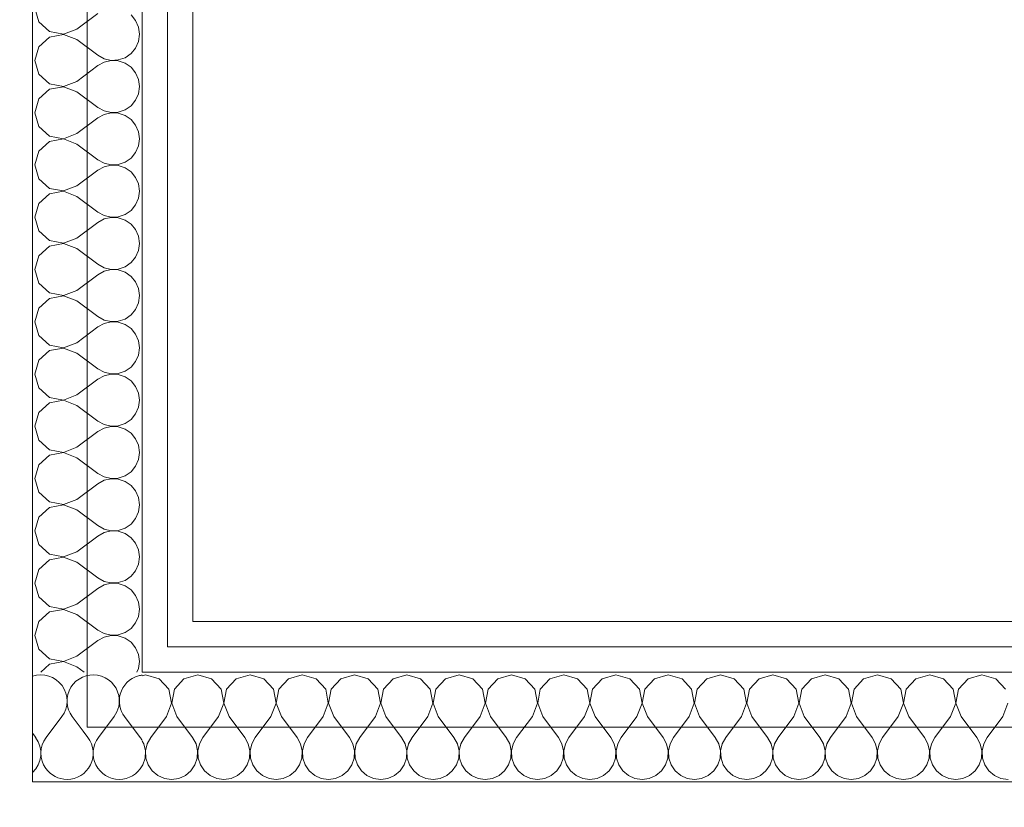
# Model space of a CAD drawing. Header units: millimetres. Extents: x -39149 to 267781, y -2340 to 58540.
# Tile 131 of 244: x 41379 to 41846, y 5428 to 5801. Entities that reach past the tile are written whole.
import ezdxf

# ---------------------------------------------------------------- set-up
doc = ezdxf.new("R2010")
doc.units = ezdxf.units.MM
doc.header["$LTSCALE"] = 100
doc.header["$MEASUREMENT"] = 0
for name, color, linetype in [('22 C Binnenwanden', 7, 'Continuous'), ('22 C Binnenwanden Doorsnede-arcering', 7, 'Continuous'), ('22 C Binnenwanden Laagscheidingslijnen', 7, 'Continuous'), ('45 Plafond', 7, 'Continuous')]:
    doc.layers.add(name, color=color, linetype=linetype)

# ---------------------------------------------------------------- blocks, each defined once
blk = doc.blocks.new('Slab_119_7', base_point=(34211.48, 612.08))
at = {"layer": '45 Plafond', "color": 8, "linetype": 'Continuous', "lineweight": 0}
blk.add_lwpolyline([(34211.48, 612.08, 0.066229), (50336.48, 5152.11), (50336.48, 11626.82), (48609.96, 11626.82), (48609.96, 11625), (43211.48, 11625), (43211.48, 5466.07), (41411.48, 5466.07), (41411.48, 10199.65), (34211.48, 10199.65)], format="xyb", close=True, dxfattribs=at)
blk = doc.blocks.new('Slab_152_7', base_point=(61.48, 11625))
at = {"layer": '45 Plafond', "color": 8, "linetype": 'Continuous', "lineweight": 0}
blk.add_lwpolyline([(61.48, 11625), (7161.48, 11625), (7161.48, 7850), (18261.48, 7850), (18261.48, 10250), (18050.2, 10250), (18050.2, 11625), (35849.88, 11625), (35849.88, 11399.97), (36099.88, 11399.97), (36099.88, 12175), (39053.15, 12175), (39053.15, 11445), (43211.48, 11445), (43211.48, 10132), (43211.48, 5466.07), (41411.48, 5466.07), (41411.48, 10199.65), (34211.48, 10199.65), (34211.48, 612.08, -0.138201), (61.48, 5162.88)], format="xyb", close=True, dxfattribs=at)
blk = doc.blocks.new('*X923')
at = {"layer": '22 C Binnenwanden Doorsnede-arcering', "color": 8, "linetype": 'Continuous', "lineweight": 0}
for p, q in [((41439.05, 5490.83), (41437.48, 5490.39)), ((41445.56, 5488.98), (41439.05, 5490.83)), ((41450.12, 5483.99), (41445.56, 5488.98)), ((41457.3, 5488.98), (41452.74, 5483.99)), ((41463.81, 5490.83), (41457.3, 5488.98)), ((41470.32, 5488.98), (41463.81, 5490.83)), ((41474.88, 5483.99), (41470.32, 5488.98)), ((41482.06, 5488.98), (41477.5, 5483.99)), ((41488.57, 5490.83), (41482.06, 5488.98)), ((41495.08, 5488.98), (41488.57, 5490.83)), ((41499.65, 5483.99), (41495.08, 5488.98)), ((41506.82, 5488.98), (41502.26, 5483.99)), ((41513.33, 5490.83), (41506.82, 5488.98)), ((41519.84, 5488.98), (41513.33, 5490.83)), ((41524.41, 5483.99), (41519.84, 5488.98)), ((41531.59, 5488.98), (41527.02, 5483.99)), ((41538.1, 5490.83), (41531.59, 5488.98)), ((41544.6, 5488.98), (41538.1, 5490.83)), ((41549.17, 5483.99), (41544.6, 5488.98)), ((41556.35, 5488.98), (41551.78, 5483.99)), ((41562.86, 5490.83), (41556.35, 5488.98)), ((41569.37, 5488.98), (41562.86, 5490.83)), ((41573.93, 5483.99), (41569.37, 5488.98)), ((41581.11, 5488.98), (41576.55, 5483.99)), ((41587.62, 5490.83), (41581.11, 5488.98)), ((41594.13, 5488.98), (41587.62, 5490.83)), ((41598.69, 5483.99), (41594.13, 5488.98)), ((41605.87, 5488.98), (41601.31, 5483.99)), ((41612.38, 5490.83), (41605.87, 5488.98)), ((41618.89, 5488.98), (41612.38, 5490.83)), ((41623.45, 5483.99), (41618.89, 5488.98)), ((41630.63, 5488.98), (41626.07, 5483.99)), ((41637.14, 5490.83), (41630.63, 5488.98)), ((41643.65, 5488.98), (41637.14, 5490.83)), ((41648.22, 5483.99), (41643.65, 5488.98)), ((41655.4, 5488.98), (41650.83, 5483.99)), ((41661.9, 5490.83), (41655.4, 5488.98)), ((41668.41, 5488.98), (41661.9, 5490.83)), ((41672.98, 5483.99), (41668.41, 5488.98)), ((41680.16, 5488.98), (41675.59, 5483.99)), ((41686.67, 5490.83), (41680.16, 5488.98)), ((41693.18, 5488.98), (41686.67, 5490.83)), ((41697.74, 5483.99), (41693.18, 5488.98)), ((41704.92, 5488.98), (41700.35, 5483.99)), ((41711.43, 5490.83), (41704.92, 5488.98)), ((41717.94, 5488.98), (41711.43, 5490.83)), ((41722.5, 5483.99), (41717.94, 5488.98)), ((41729.68, 5488.98), (41725.12, 5483.99)), ((41736.19, 5490.83), (41729.68, 5488.98)), ((41742.7, 5488.98), (41736.19, 5490.83)), ((41747.26, 5483.99), (41742.7, 5488.98)), ((41754.44, 5488.98), (41749.88, 5483.99)), ((41760.95, 5490.83), (41754.44, 5488.98)), ((41767.46, 5488.98), (41760.95, 5490.83)), ((41772.03, 5483.99), (41767.46, 5488.98)), ((41779.21, 5488.98), (41774.64, 5483.99)), ((41785.71, 5490.83), (41779.21, 5488.98)), ((41792.22, 5488.98), (41785.71, 5490.83)), ((41796.79, 5483.99), (41792.22, 5488.98)), ((41803.97, 5488.98), (41799.4, 5483.99)), ((41810.48, 5490.83), (41803.97, 5488.98)), ((41816.99, 5488.98), (41810.48, 5490.83)), ((41821.55, 5483.99), (41816.99, 5488.98)), ((41828.73, 5488.98), (41824.16, 5483.99)), ((41835.24, 5490.83), (41828.73, 5488.98)), ((41841.75, 5488.98), (41835.24, 5490.83)), ((41846.31, 5483.99), (41841.75, 5488.98)), ((41451.38, 5477.34), (41450.12, 5483.99)), ((41452.74, 5483.99), (41451.48, 5477.34)), ((41476.14, 5477.34), (41474.88, 5483.99)), ((41477.5, 5483.99), (41476.24, 5477.34)), ((41500.9, 5477.34), (41499.65, 5483.99)), ((41502.26, 5483.99), (41501, 5477.34)), ((41525.66, 5477.34), (41524.41, 5483.99)), ((41527.02, 5483.99), (41525.76, 5477.34)), ((41550.43, 5477.34), (41549.17, 5483.99)), ((41551.78, 5483.99), (41550.53, 5477.34)), ((41575.19, 5477.34), (41573.93, 5483.99)), ((41576.55, 5483.99), (41575.29, 5477.34)), ((41599.95, 5477.34), (41598.69, 5483.99)), ((41601.31, 5483.99), (41600.05, 5477.34)), ((41624.71, 5477.34), (41623.45, 5483.99)), ((41626.07, 5483.99), (41624.81, 5477.34)), ((41649.47, 5477.34), (41648.22, 5483.99)), ((41650.83, 5483.99), (41649.57, 5477.34)), ((41674.24, 5477.34), (41672.98, 5483.99)), ((41675.59, 5483.99), (41674.34, 5477.34)), ((41699, 5477.34), (41697.74, 5483.99)), ((41700.35, 5483.99), (41699.1, 5477.34)), ((41723.76, 5477.34), (41722.5, 5483.99)), ((41725.12, 5483.99), (41723.86, 5477.34)), ((41748.52, 5477.34), (41747.26, 5483.99)), ((41749.88, 5483.99), (41748.62, 5477.34)), ((41773.28, 5477.34), (41772.03, 5483.99)), ((41774.64, 5483.99), (41773.38, 5477.34)), ((41798.05, 5477.34), (41796.79, 5483.99)), ((41799.4, 5483.99), (41798.15, 5477.34)), ((41822.81, 5477.34), (41821.55, 5483.99)), ((41824.16, 5483.99), (41822.91, 5477.34)), ((41448.95, 5471.02), (41451.38, 5477.34)), ((41451.48, 5477.34), (41453.9, 5471.02)), ((41473.71, 5471.02), (41476.14, 5477.34)), ((41476.24, 5477.34), (41478.67, 5471.02)), ((41498.48, 5471.02), (41500.9, 5477.34)), ((41501, 5477.34), (41503.43, 5471.02)), ((41523.24, 5471.02), (41525.66, 5477.34)), ((41525.76, 5477.34), (41528.19, 5471.02)), ((41548, 5471.02), (41550.43, 5477.34)), ((41550.53, 5477.34), (41552.95, 5471.02)), ((41572.76, 5471.02), (41575.19, 5477.34)), ((41575.29, 5477.34), (41577.71, 5471.02)), ((41597.52, 5471.02), (41599.95, 5477.34)), ((41600.05, 5477.34), (41602.48, 5471.02)), ((41622.29, 5471.02), (41624.71, 5477.34)), ((41624.81, 5477.34), (41627.24, 5471.02)), ((41647.05, 5471.02), (41649.47, 5477.34)), ((41649.57, 5477.34), (41652, 5471.02)), ((41671.81, 5471.02), (41674.24, 5477.34)), ((41674.34, 5477.34), (41676.76, 5471.02)), ((41696.57, 5471.02), (41699, 5477.34)), ((41699.1, 5477.34), (41701.52, 5471.02)), ((41721.33, 5471.02), (41723.76, 5477.34)), ((41723.86, 5477.34), (41726.29, 5471.02)), ((41746.1, 5471.02), (41748.52, 5477.34)), ((41748.62, 5477.34), (41751.05, 5471.02)), ((41770.86, 5471.02), (41773.28, 5477.34)), ((41773.38, 5477.34), (41775.81, 5471.02)), ((41795.62, 5471.02), (41798.05, 5477.34)), ((41798.15, 5477.34), (41800.57, 5471.02)), ((41820.38, 5471.02), (41822.81, 5477.34)), ((41822.91, 5477.34), (41825.33, 5471.02)), ((41845.14, 5471.02), (41847.57, 5477.34)), ((41448.95, 5471.02), (41441.52, 5461.12)), ((41453.9, 5471.02), (41461.33, 5461.12)), ((41473.71, 5471.02), (41466.29, 5461.12)), ((41478.67, 5471.02), (41486.1, 5461.12)), ((41498.48, 5471.02), (41491.05, 5461.12)), ((41503.43, 5471.02), (41510.86, 5461.12)), ((41523.24, 5471.02), (41515.81, 5461.12)), ((41528.19, 5471.02), (41535.62, 5461.12)), ((41548, 5471.02), (41540.57, 5461.12)), ((41552.95, 5471.02), (41560.38, 5461.12)), ((41572.76, 5471.02), (41565.33, 5461.12)), ((41577.71, 5471.02), (41585.14, 5461.12)), ((41597.52, 5471.02), (41590.1, 5461.12)), ((41602.48, 5471.02), (41609.9, 5461.12)), ((41622.29, 5471.02), (41614.86, 5461.12)), ((41627.24, 5471.02), (41634.67, 5461.12)), ((41647.05, 5471.02), (41639.62, 5461.12)), ((41652, 5471.02), (41659.43, 5461.12)), ((41671.81, 5471.02), (41664.38, 5461.12)), ((41676.76, 5471.02), (41684.19, 5461.12)), ((41696.57, 5471.02), (41689.14, 5461.12)), ((41701.52, 5471.02), (41708.95, 5461.12)), ((41721.33, 5471.02), (41713.9, 5461.12)), ((41726.29, 5471.02), (41733.71, 5461.12)), ((41746.1, 5471.02), (41738.67, 5461.12)), ((41751.05, 5471.02), (41758.48, 5461.12)), ((41770.86, 5471.02), (41763.43, 5461.12)), ((41775.81, 5471.02), (41783.24, 5461.12)), ((41795.62, 5471.02), (41788.19, 5461.12)), ((41800.57, 5471.02), (41808, 5461.12)), ((41820.38, 5471.02), (41812.95, 5461.12)), ((41825.33, 5471.02), (41832.76, 5461.12)), ((41845.14, 5471.02), (41837.71, 5461.12)), ((41441.52, 5461.12), (41439.87, 5458.13)), ((41462.99, 5458.13), (41461.33, 5461.12)), ((41466.29, 5461.12), (41464.63, 5458.13)), ((41487.75, 5458.13), (41486.1, 5461.12)), ((41491.05, 5461.12), (41489.39, 5458.13)), ((41512.51, 5458.13), (41510.86, 5461.12)), ((41515.81, 5461.12), (41514.16, 5458.13)), ((41537.27, 5458.13), (41535.62, 5461.12)), ((41540.57, 5461.12), (41538.92, 5458.13)), ((41562.03, 5458.13), (41560.38, 5461.12)), ((41565.33, 5461.12), (41563.68, 5458.13)), ((41586.8, 5458.13), (41585.14, 5461.12)), ((41590.1, 5461.12), (41588.44, 5458.13)), ((41611.56, 5458.13), (41609.9, 5461.12)), ((41614.86, 5461.12), (41613.2, 5458.13)), ((41636.32, 5458.13), (41634.67, 5461.12)), ((41639.62, 5461.12), (41637.97, 5458.13)), ((41661.08, 5458.13), (41659.43, 5461.12)), ((41664.38, 5461.12), (41662.73, 5458.13)), ((41685.84, 5458.13), (41684.19, 5461.12)), ((41689.14, 5461.12), (41687.49, 5458.13)), ((41710.61, 5458.13), (41708.95, 5461.12)), ((41713.9, 5461.12), (41712.25, 5458.13)), ((41735.37, 5458.13), (41733.71, 5461.12)), ((41738.67, 5461.12), (41737.01, 5458.13)), ((41760.13, 5458.13), (41758.48, 5461.12)), ((41763.43, 5461.12), (41761.78, 5458.13)), ((41784.89, 5458.13), (41783.24, 5461.12)), ((41788.19, 5461.12), (41786.54, 5458.13)), ((41809.65, 5458.13), (41808, 5461.12)), ((41812.95, 5461.12), (41811.3, 5458.13)), ((41834.41, 5458.13), (41832.76, 5461.12)), ((41837.71, 5461.12), (41836.06, 5458.13)), ((41438.22, 5458.13), (41437.48, 5459.47)), ((41439, 5454.8), (41438.22, 5458.13)), ((41439.87, 5458.13), (41439.1, 5454.8)), ((41463.76, 5454.8), (41462.99, 5458.13)), ((41464.63, 5458.13), (41463.86, 5454.8)), ((41488.52, 5454.8), (41487.75, 5458.13)), ((41489.39, 5458.13), (41488.62, 5454.8)), ((41513.28, 5454.8), (41512.51, 5458.13)), ((41514.16, 5458.13), (41513.38, 5454.8)), ((41538.05, 5454.8), (41537.27, 5458.13)), ((41538.92, 5458.13), (41538.15, 5454.8)), ((41562.81, 5454.8), (41562.03, 5458.13)), ((41563.68, 5458.13), (41562.91, 5454.8)), ((41587.57, 5454.8), (41586.8, 5458.13)), ((41588.44, 5458.13), (41587.67, 5454.8)), ((41612.33, 5454.8), (41611.56, 5458.13)), ((41613.2, 5458.13), (41612.43, 5454.8)), ((41637.09, 5454.8), (41636.32, 5458.13)), ((41637.97, 5458.13), (41637.19, 5454.8)), ((41661.85, 5454.8), (41661.08, 5458.13)), ((41662.73, 5458.13), (41661.95, 5454.8)), ((41686.62, 5454.8), (41685.84, 5458.13)), ((41687.49, 5458.13), (41686.72, 5454.8)), ((41711.38, 5454.8), (41710.61, 5458.13)), ((41712.25, 5458.13), (41711.48, 5454.8)), ((41736.14, 5454.8), (41735.37, 5458.13)), ((41737.01, 5458.13), (41736.24, 5454.8)), ((41760.9, 5454.8), (41760.13, 5458.13)), ((41761.78, 5458.13), (41761, 5454.8)), ((41785.66, 5454.8), (41784.89, 5458.13)), ((41786.54, 5458.13), (41785.76, 5454.8)), ((41810.43, 5454.8), (41809.65, 5458.13)), ((41811.3, 5458.13), (41810.53, 5454.8)), ((41835.19, 5454.8), (41834.41, 5458.13)), ((41836.06, 5458.13), (41835.29, 5454.8)), ((41438.83, 5451.39), (41439, 5454.8)), ((41439.1, 5454.8), (41439.26, 5451.39)), ((41463.59, 5451.39), (41463.76, 5454.8)), ((41463.86, 5454.8), (41464.03, 5451.39)), ((41488.36, 5451.39), (41488.52, 5454.8)), ((41488.62, 5454.8), (41488.79, 5451.39)), ((41513.12, 5451.39), (41513.28, 5454.8)), ((41513.38, 5454.8), (41513.55, 5451.39)), ((41537.88, 5451.39), (41538.05, 5454.8)), ((41538.15, 5454.8), (41538.31, 5451.39)), ((41562.64, 5451.39), (41562.81, 5454.8)), ((41562.91, 5454.8), (41563.07, 5451.39)), ((41587.4, 5451.39), (41587.57, 5454.8)), ((41587.67, 5454.8), (41587.83, 5451.39)), ((41612.17, 5451.39), (41612.33, 5454.8)), ((41612.43, 5454.8), (41612.6, 5451.39)), ((41636.93, 5451.39), (41637.09, 5454.8)), ((41637.19, 5454.8), (41637.36, 5451.39)), ((41661.69, 5451.39), (41661.85, 5454.8)), ((41661.95, 5454.8), (41662.12, 5451.39)), ((41686.45, 5451.39), (41686.62, 5454.8)), ((41686.72, 5454.8), (41686.88, 5451.39)), ((41711.21, 5451.39), (41711.38, 5454.8)), ((41711.48, 5454.8), (41711.64, 5451.39)), ((41735.97, 5451.39), (41736.14, 5454.8)), ((41736.24, 5454.8), (41736.41, 5451.39)), ((41760.74, 5451.39), (41760.9, 5454.8)), ((41761, 5454.8), (41761.17, 5451.39)), ((41785.5, 5451.39), (41785.66, 5454.8)), ((41785.76, 5454.8), (41785.93, 5451.39)), ((41810.26, 5451.39), (41810.43, 5454.8)), ((41810.53, 5454.8), (41810.69, 5451.39)), ((41835.02, 5451.39), (41835.19, 5454.8)), ((41835.29, 5454.8), (41835.45, 5451.39)), ((41437.48, 5447.77), (41437.74, 5448.15)), ((41437.74, 5448.15), (41438.83, 5451.39)), ((41439.26, 5451.39), (41440.35, 5448.15)), ((41440.35, 5448.15), (41442.29, 5445.34)), ((41460.57, 5445.34), (41462.5, 5448.15)), ((41462.5, 5448.15), (41463.59, 5451.39)), ((41464.03, 5451.39), (41465.12, 5448.15)), ((41465.12, 5448.15), (41467.05, 5445.34)), ((41485.33, 5445.34), (41487.26, 5448.15)), ((41487.26, 5448.15), (41488.36, 5451.39)), ((41488.79, 5451.39), (41489.88, 5448.15)), ((41489.88, 5448.15), (41491.81, 5445.34)), ((41510.09, 5445.34), (41512.03, 5448.15)), ((41512.03, 5448.15), (41513.12, 5451.39)), ((41513.55, 5451.39), (41514.64, 5448.15)), ((41514.64, 5448.15), (41516.57, 5445.34)), ((41534.85, 5445.34), (41536.79, 5448.15)), ((41536.79, 5448.15), (41537.88, 5451.39)), ((41538.31, 5451.39), (41539.4, 5448.15)), ((41539.4, 5448.15), (41541.34, 5445.34)), ((41559.62, 5445.34), (41561.55, 5448.15)), ((41561.55, 5448.15), (41562.64, 5451.39)), ((41563.07, 5451.39), (41564.16, 5448.15)), ((41564.16, 5448.15), (41566.1, 5445.34)), ((41584.38, 5445.34), (41586.31, 5448.15)), ((41586.31, 5448.15), (41587.4, 5451.39)), ((41587.83, 5451.39), (41588.93, 5448.15)), ((41588.93, 5448.15), (41590.86, 5445.34)), ((41609.14, 5445.34), (41611.07, 5448.15)), ((41611.07, 5448.15), (41612.17, 5451.39)), ((41612.6, 5451.39), (41613.69, 5448.15)), ((41613.69, 5448.15), (41615.62, 5445.34)), ((41633.9, 5445.34), (41635.84, 5448.15)), ((41635.84, 5448.15), (41636.93, 5451.39)), ((41637.36, 5451.39), (41638.45, 5448.15)), ((41638.45, 5448.15), (41640.38, 5445.34)), ((41658.66, 5445.34), (41660.6, 5448.15)), ((41660.6, 5448.15), (41661.69, 5451.39)), ((41662.12, 5451.39), (41663.21, 5448.15)), ((41663.21, 5448.15), (41665.15, 5445.34)), ((41683.43, 5445.34), (41685.36, 5448.15)), ((41685.36, 5448.15), (41686.45, 5451.39)), ((41686.88, 5451.39), (41687.97, 5448.15)), ((41687.97, 5448.15), (41689.91, 5445.34)), ((41708.19, 5445.34), (41710.12, 5448.15)), ((41710.12, 5448.15), (41711.21, 5451.39)), ((41711.64, 5451.39), (41712.74, 5448.15)), ((41712.74, 5448.15), (41714.67, 5445.34)), ((41732.95, 5445.34), (41734.88, 5448.15)), ((41734.88, 5448.15), (41735.97, 5451.39)), ((41736.41, 5451.39), (41737.5, 5448.15)), ((41737.5, 5448.15), (41739.43, 5445.34)), ((41757.71, 5445.34), (41759.65, 5448.15)), ((41759.65, 5448.15), (41760.74, 5451.39)), ((41761.17, 5451.39), (41762.26, 5448.15)), ((41762.26, 5448.15), (41764.19, 5445.34)), ((41782.47, 5445.34), (41784.41, 5448.15)), ((41784.41, 5448.15), (41785.5, 5451.39)), ((41785.93, 5451.39), (41787.02, 5448.15)), ((41787.02, 5448.15), (41788.96, 5445.34)), ((41807.23, 5445.34), (41809.17, 5448.15)), ((41809.17, 5448.15), (41810.26, 5451.39)), ((41810.69, 5451.39), (41811.78, 5448.15)), ((41811.78, 5448.15), (41813.72, 5445.34)), ((41832, 5445.34), (41833.93, 5448.15)), ((41833.93, 5448.15), (41835.02, 5451.39)), ((41835.45, 5451.39), (41836.55, 5448.15)), ((41836.55, 5448.15), (41838.48, 5445.34)), ((41442.29, 5445.34), (41444.92, 5443.16)), ((41444.92, 5443.16), (41448.05, 5441.78)), ((41454.81, 5441.78), (41457.94, 5443.16)), ((41457.94, 5443.16), (41460.57, 5445.34)), ((41467.05, 5445.34), (41469.68, 5443.16)), ((41469.68, 5443.16), (41472.81, 5441.78)), ((41479.57, 5441.78), (41482.7, 5443.16)), ((41482.7, 5443.16), (41485.33, 5445.34)), ((41491.81, 5445.34), (41494.44, 5443.16)), ((41494.44, 5443.16), (41497.57, 5441.78)), ((41504.34, 5441.78), (41507.46, 5443.16)), ((41507.46, 5443.16), (41510.09, 5445.34)), ((41516.57, 5445.34), (41519.21, 5443.16)), ((41519.21, 5443.16), (41522.33, 5441.78)), ((41529.1, 5441.78), (41532.22, 5443.16)), ((41532.22, 5443.16), (41534.85, 5445.34)), ((41541.34, 5445.34), (41543.97, 5443.16)), ((41543.97, 5443.16), (41547.09, 5441.78)), ((41553.86, 5441.78), (41556.99, 5443.16)), ((41556.99, 5443.16), (41559.62, 5445.34)), ((41566.1, 5445.34), (41568.73, 5443.16)), ((41568.73, 5443.16), (41571.85, 5441.78)), ((41578.62, 5441.78), (41581.75, 5443.16)), ((41581.75, 5443.16), (41584.38, 5445.34)), ((41590.86, 5445.34), (41593.49, 5443.16)), ((41593.49, 5443.16), (41596.62, 5441.78)), ((41603.38, 5441.78), (41606.51, 5443.16)), ((41606.51, 5443.16), (41609.14, 5445.34)), ((41615.62, 5445.34), (41618.25, 5443.16)), ((41618.25, 5443.16), (41621.38, 5441.78)), ((41628.15, 5441.78), (41631.27, 5443.16)), ((41631.27, 5443.16), (41633.9, 5445.34)), ((41640.38, 5445.34), (41643.01, 5443.16)), ((41643.01, 5443.16), (41646.14, 5441.78)), ((41652.91, 5441.78), (41656.03, 5443.16)), ((41656.03, 5443.16), (41658.66, 5445.34)), ((41665.15, 5445.34), (41667.78, 5443.16)), ((41667.78, 5443.16), (41670.9, 5441.78)), ((41677.67, 5441.78), (41680.79, 5443.16)), ((41680.79, 5443.16), (41683.43, 5445.34)), ((41689.91, 5445.34), (41692.54, 5443.16)), ((41692.54, 5443.16), (41695.66, 5441.78)), ((41702.43, 5441.78), (41705.56, 5443.16)), ((41705.56, 5443.16), (41708.19, 5445.34)), ((41714.67, 5445.34), (41717.3, 5443.16)), ((41717.3, 5443.16), (41720.43, 5441.78)), ((41727.19, 5441.78), (41730.32, 5443.16)), ((41730.32, 5443.16), (41732.95, 5445.34)), ((41739.43, 5445.34), (41742.06, 5443.16)), ((41742.06, 5443.16), (41745.19, 5441.78)), ((41751.95, 5441.78), (41755.08, 5443.16)), ((41755.08, 5443.16), (41757.71, 5445.34)), ((41764.19, 5445.34), (41766.82, 5443.16)), ((41766.82, 5443.16), (41769.95, 5441.78)), ((41776.72, 5441.78), (41779.84, 5443.16)), ((41779.84, 5443.16), (41782.47, 5445.34)), ((41788.96, 5445.34), (41791.59, 5443.16)), ((41791.59, 5443.16), (41794.71, 5441.78)), ((41801.48, 5441.78), (41804.6, 5443.16)), ((41804.6, 5443.16), (41807.23, 5445.34)), ((41813.72, 5445.34), (41816.35, 5443.16)), ((41816.35, 5443.16), (41819.47, 5441.78)), ((41826.24, 5441.78), (41829.37, 5443.16)), ((41829.37, 5443.16), (41832, 5445.34)), ((41838.48, 5445.34), (41841.11, 5443.16)), ((41841.11, 5443.16), (41844.24, 5441.78)), ((41448.05, 5441.78), (41451.43, 5441.31)), ((41451.43, 5441.31), (41454.81, 5441.78)), ((41472.81, 5441.78), (41476.19, 5441.31)), ((41476.19, 5441.31), (41479.57, 5441.78)), ((41497.57, 5441.78), (41500.95, 5441.31)), ((41500.95, 5441.31), (41504.34, 5441.78)), ((41522.33, 5441.78), (41525.71, 5441.31)), ((41525.71, 5441.31), (41529.1, 5441.78)), ((41547.09, 5441.78), (41550.48, 5441.31)), ((41550.48, 5441.31), (41553.86, 5441.78)), ((41571.85, 5441.78), (41575.24, 5441.31)), ((41575.24, 5441.31), (41578.62, 5441.78)), ((41596.62, 5441.78), (41600, 5441.31)), ((41600, 5441.31), (41603.38, 5441.78)), ((41621.38, 5441.78), (41624.76, 5441.31)), ((41624.76, 5441.31), (41628.15, 5441.78)), ((41646.14, 5441.78), (41649.52, 5441.31)), ((41649.52, 5441.31), (41652.91, 5441.78)), ((41670.9, 5441.78), (41674.29, 5441.31)), ((41674.29, 5441.31), (41677.67, 5441.78)), ((41695.66, 5441.78), (41699.05, 5441.31)), ((41699.05, 5441.31), (41702.43, 5441.78)), ((41720.43, 5441.78), (41723.81, 5441.31)), ((41723.81, 5441.31), (41727.19, 5441.78)), ((41745.19, 5441.78), (41748.57, 5441.31)), ((41748.57, 5441.31), (41751.95, 5441.78)), ((41769.95, 5441.78), (41773.33, 5441.31)), ((41773.33, 5441.31), (41776.72, 5441.78)), ((41794.71, 5441.78), (41798.1, 5441.31)), ((41798.1, 5441.31), (41801.48, 5441.78)), ((41819.47, 5441.78), (41822.86, 5441.31)), ((41822.86, 5441.31), (41826.24, 5441.78)), ((41844.24, 5441.78), (41847.62, 5441.31))]:
    blk.add_line(p, q, dxfattribs=at)
blk = doc.blocks.new('*X925')
at = {"layer": '22 C Binnenwanden Doorsnede-arcering', "color": 8, "linetype": 'Continuous', "lineweight": 0}
for p, q in [((41424.19, 5471.02), (41416.76, 5461.12)), ((41429.14, 5471.02), (41436.57, 5461.12)), ((41409.55, 5464.14), (41411.81, 5461.12))]:
    blk.add_line(p, q, dxfattribs=at)
for centre, start, end in [((41439.05, 5478.45), 97.2746, 105.1527), ((41414.29, 5478.45), 323.1301, 11.8482), ((41439.05, 5478.45), 164.8473, 216.8699), ((41401.9, 5453.69), 270, 36.8699), ((41426.67, 5453.69), 143.1301, 270), ((41426.67, 5453.69), 29.1467, 36.8699), ((41426.67, 5453.69), 270, 330.8533), ((41401.9, 5453.69), 215.7787, 270)]:
    blk.add_arc(centre, 12.38, start, end, dxfattribs=at)
blk = doc.blocks.new('Wall_354_7', base_point=(41411.48, 5466.07))
at = {"layer": '22 C Binnenwanden', "color": 8, "linetype": 'Continuous', "lineweight": 0}
blk.add_line((42049.65, 5516.07), (41461.48, 5516.07), dxfattribs=at)
at = {"layer": '22 C Binnenwanden Laagscheidingslijnen', "color": 8, "linetype": 'Continuous', "lineweight": 0}
for p, q in [((42049.65, 5504.07), (41449.48, 5504.07)), ((42049.65, 5492.07), (41437.48, 5492.07)), ((41385.48, 5440.07), (41437.48, 5440.07)), ((41437.48, 5440.07), (42049.65, 5440.07))]:
    blk.add_line(p, q, dxfattribs=at)
at = {"layer": '22 C Binnenwanden', "color": 1, "lineweight": 0}
for name in ['*X925', '*X923']:
    blk.add_blockref(name, (0, 0), dxfattribs=at)
blk = doc.blocks.new('*X939')
at = {"layer": '22 C Binnenwanden Doorsnede-arcering', "color": 8, "linetype": 'Continuous', "lineweight": 0}
for p, q in [((41386.72, 5806.67), (41388.57, 5800.16)), ((41406.53, 5796.76), (41416.43, 5804.19)), ((41434.39, 5800.79), (41432.21, 5803.43)), ((41388.57, 5800.16), (41393.56, 5795.59)), ((41400.21, 5794.34), (41406.53, 5796.76)), ((41435.77, 5797.67), (41434.39, 5800.79)), ((41436.24, 5794.29), (41435.77, 5797.67)), ((41393.56, 5792.98), (41388.57, 5788.41)), ((41393.56, 5795.59), (41400.21, 5794.34)), ((41400.21, 5794.24), (41393.56, 5792.98)), ((41406.53, 5791.81), (41400.21, 5794.24)), ((41435.77, 5790.9), (41436.24, 5794.29)), ((41388.57, 5788.41), (41386.72, 5781.9)), ((41406.53, 5791.81), (41416.43, 5784.38)), ((41432.21, 5785.15), (41434.39, 5787.78)), ((41434.39, 5787.78), (41435.77, 5790.9)), ((41416.43, 5784.38), (41419.42, 5782.73)), ((41419.42, 5782.73), (41422.75, 5781.95)), ((41426.16, 5782.12), (41429.4, 5783.21)), ((41429.4, 5783.21), (41432.21, 5785.15)), ((41386.72, 5781.9), (41388.57, 5775.4)), ((41406.53, 5772), (41416.43, 5779.43)), ((41419.42, 5781.08), (41416.43, 5779.43)), ((41422.75, 5781.85), (41419.42, 5781.08)), ((41422.75, 5781.95), (41426.16, 5782.12)), ((41426.16, 5781.69), (41422.75, 5781.85)), ((41429.4, 5780.6), (41426.16, 5781.69)), ((41432.21, 5778.66), (41429.4, 5780.6)), ((41434.39, 5776.03), (41432.21, 5778.66)), ((41388.57, 5775.4), (41393.56, 5770.83)), ((41435.77, 5772.91), (41434.39, 5776.03)), ((41393.56, 5770.83), (41400.21, 5769.57)), ((41400.21, 5769.47), (41393.56, 5768.22)), ((41400.21, 5769.57), (41406.53, 5772)), ((41406.53, 5767.05), (41400.21, 5769.47)), ((41436.24, 5769.52), (41435.77, 5772.91)), ((41435.77, 5766.14), (41436.24, 5769.52)), ((41393.56, 5768.22), (41388.57, 5763.65)), ((41406.53, 5767.05), (41416.43, 5759.62)), ((41434.39, 5763.01), (41435.77, 5766.14)), ((41388.57, 5763.65), (41386.72, 5757.14)), ((41416.43, 5759.62), (41419.42, 5757.97)), ((41429.4, 5758.45), (41432.21, 5760.38)), ((41432.21, 5760.38), (41434.39, 5763.01)), ((41386.72, 5757.14), (41388.57, 5750.63)), ((41419.42, 5756.32), (41416.43, 5754.67)), ((41419.42, 5757.97), (41422.75, 5757.19)), ((41422.75, 5757.09), (41419.42, 5756.32)), ((41422.75, 5757.19), (41426.16, 5757.36)), ((41426.16, 5756.93), (41422.75, 5757.09)), ((41426.16, 5757.36), (41429.4, 5758.45)), ((41429.4, 5755.84), (41426.16, 5756.93)), ((41432.21, 5753.9), (41429.4, 5755.84)), ((41388.57, 5750.63), (41393.56, 5746.07)), ((41406.53, 5747.24), (41416.43, 5754.67)), ((41434.39, 5751.27), (41432.21, 5753.9)), ((41435.77, 5748.15), (41434.39, 5751.27)), ((41393.56, 5746.07), (41400.21, 5744.81)), ((41400.21, 5744.81), (41406.53, 5747.24)), ((41436.24, 5744.76), (41435.77, 5748.15)), ((41393.56, 5743.45), (41388.57, 5738.89)), ((41400.21, 5744.71), (41393.56, 5743.45)), ((41406.53, 5742.29), (41400.21, 5744.71)), ((41406.53, 5742.29), (41416.43, 5734.86)), ((41434.39, 5738.25), (41435.77, 5741.38)), ((41435.77, 5741.38), (41436.24, 5744.76)), ((41388.57, 5738.89), (41386.72, 5732.38)), ((41432.21, 5735.62), (41434.39, 5738.25)), ((41386.72, 5732.38), (41388.57, 5725.87)), ((41416.43, 5734.86), (41419.42, 5733.2)), ((41419.42, 5731.56), (41416.43, 5729.9)), ((41419.42, 5733.2), (41422.75, 5732.43)), ((41422.75, 5732.33), (41419.42, 5731.56)), ((41422.75, 5732.43), (41426.16, 5732.6)), ((41426.16, 5732.17), (41422.75, 5732.33)), ((41426.16, 5732.6), (41429.4, 5733.69)), ((41429.4, 5731.07), (41426.16, 5732.17)), ((41429.4, 5733.69), (41432.21, 5735.62)), ((41406.53, 5722.48), (41416.43, 5729.9)), ((41432.21, 5729.14), (41429.4, 5731.07)), ((41434.39, 5726.51), (41432.21, 5729.14)), ((41388.57, 5725.87), (41393.56, 5721.31)), ((41400.21, 5720.05), (41406.53, 5722.48)), ((41435.77, 5723.38), (41434.39, 5726.51)), ((41436.24, 5720), (41435.77, 5723.38)), ((41393.56, 5718.69), (41388.57, 5714.13)), ((41393.56, 5721.31), (41400.21, 5720.05)), ((41400.21, 5719.95), (41393.56, 5718.69)), ((41406.53, 5717.52), (41400.21, 5719.95)), ((41406.53, 5717.52), (41416.43, 5710.1)), ((41435.77, 5716.62), (41436.24, 5720)), ((41388.57, 5714.13), (41386.72, 5707.62)), ((41432.21, 5710.86), (41434.39, 5713.49)), ((41434.39, 5713.49), (41435.77, 5716.62)), ((41416.43, 5710.1), (41419.42, 5708.44)), ((41419.42, 5708.44), (41422.75, 5707.67)), ((41426.16, 5707.83), (41429.4, 5708.93)), ((41429.4, 5708.93), (41432.21, 5710.86)), ((41386.72, 5707.62), (41388.57, 5701.11)), ((41406.53, 5697.71), (41416.43, 5705.14)), ((41419.42, 5706.8), (41416.43, 5705.14)), ((41422.75, 5707.57), (41419.42, 5706.8)), ((41422.75, 5707.67), (41426.16, 5707.83)), ((41426.16, 5707.4), (41422.75, 5707.57)), ((41429.4, 5706.31), (41426.16, 5707.4)), ((41432.21, 5704.38), (41429.4, 5706.31)), ((41434.39, 5701.75), (41432.21, 5704.38)), ((41388.57, 5701.11), (41393.56, 5696.55)), ((41435.77, 5698.62), (41434.39, 5701.75)), ((41393.56, 5696.55), (41400.21, 5695.29)), ((41400.21, 5695.19), (41393.56, 5693.93)), ((41400.21, 5695.29), (41406.53, 5697.71)), ((41406.53, 5692.76), (41400.21, 5695.19)), ((41436.24, 5695.24), (41435.77, 5698.62)), ((41435.77, 5691.85), (41436.24, 5695.24)), ((41393.56, 5693.93), (41388.57, 5689.37)), ((41406.53, 5692.76), (41416.43, 5685.33)), ((41434.39, 5688.73), (41435.77, 5691.85)), ((41388.57, 5689.37), (41386.72, 5682.86)), ((41416.43, 5685.33), (41419.42, 5683.68)), ((41429.4, 5684.16), (41432.21, 5686.1)), ((41432.21, 5686.1), (41434.39, 5688.73)), ((41386.72, 5682.86), (41388.57, 5676.35)), ((41406.53, 5672.95), (41416.43, 5680.38)), ((41419.42, 5682.03), (41416.43, 5680.38)), ((41419.42, 5683.68), (41422.75, 5682.91)), ((41422.75, 5682.81), (41419.42, 5682.03)), ((41422.75, 5682.91), (41426.16, 5683.07)), ((41426.16, 5682.64), (41422.75, 5682.81)), ((41426.16, 5683.07), (41429.4, 5684.16)), ((41429.4, 5681.55), (41426.16, 5682.64)), ((41432.21, 5679.62), (41429.4, 5681.55)), ((41388.57, 5676.35), (41393.56, 5671.78)), ((41434.39, 5676.99), (41432.21, 5679.62)), ((41435.77, 5673.86), (41434.39, 5676.99)), ((41393.56, 5671.78), (41400.21, 5670.53)), ((41400.21, 5670.53), (41406.53, 5672.95)), ((41436.24, 5670.48), (41435.77, 5673.86)), ((41393.56, 5669.17), (41388.57, 5664.6)), ((41400.21, 5670.43), (41393.56, 5669.17)), ((41406.53, 5668), (41400.21, 5670.43)), ((41406.53, 5668), (41416.43, 5660.57)), ((41434.39, 5663.97), (41435.77, 5667.09)), ((41435.77, 5667.09), (41436.24, 5670.48)), ((41388.57, 5664.6), (41386.72, 5658.1)), ((41432.21, 5661.34), (41434.39, 5663.97)), ((41386.72, 5658.1), (41388.57, 5651.59)), ((41416.43, 5660.57), (41419.42, 5658.92)), ((41419.42, 5657.27), (41416.43, 5655.62)), ((41419.42, 5658.92), (41422.75, 5658.15)), ((41422.75, 5658.05), (41419.42, 5657.27)), ((41422.75, 5658.15), (41426.16, 5658.31)), ((41426.16, 5657.88), (41422.75, 5658.05)), ((41426.16, 5658.31), (41429.4, 5659.4)), ((41429.4, 5656.79), (41426.16, 5657.88)), ((41429.4, 5659.4), (41432.21, 5661.34)), ((41432.21, 5654.85), (41429.4, 5656.79)), ((41406.53, 5648.19), (41416.43, 5655.62)), ((41434.39, 5652.22), (41432.21, 5654.85)), ((41435.77, 5649.1), (41434.39, 5652.22)), ((41388.57, 5651.59), (41393.56, 5647.02)), ((41400.21, 5645.76), (41406.53, 5648.19)), ((41436.24, 5645.71), (41435.77, 5649.1)), ((41393.56, 5644.41), (41388.57, 5639.84)), ((41393.56, 5647.02), (41400.21, 5645.76)), ((41400.21, 5645.66), (41393.56, 5644.41)), ((41406.53, 5643.24), (41400.21, 5645.66)), ((41406.53, 5643.24), (41416.43, 5635.81)), ((41435.77, 5642.33), (41436.24, 5645.71)), ((41388.57, 5639.84), (41386.72, 5633.33)), ((41432.21, 5636.57), (41434.39, 5639.21)), ((41434.39, 5639.21), (41435.77, 5642.33)), ((41416.43, 5635.81), (41419.42, 5634.16)), ((41419.42, 5634.16), (41422.75, 5633.38)), ((41422.75, 5633.38), (41426.16, 5633.55)), ((41426.16, 5633.55), (41429.4, 5634.64)), ((41429.4, 5634.64), (41432.21, 5636.57)), ((41386.72, 5633.33), (41388.57, 5626.82)), ((41406.53, 5623.43), (41416.43, 5630.86)), ((41419.42, 5632.51), (41416.43, 5630.86)), ((41422.75, 5633.28), (41419.42, 5632.51)), ((41426.16, 5633.12), (41422.75, 5633.28)), ((41429.4, 5632.03), (41426.16, 5633.12)), ((41432.21, 5630.09), (41429.4, 5632.03)), ((41434.39, 5627.46), (41432.21, 5630.09)), ((41388.57, 5626.82), (41393.56, 5622.26)), ((41435.77, 5624.34), (41434.39, 5627.46)), ((41436.24, 5620.95), (41435.77, 5624.34)), ((41393.56, 5619.65), (41388.57, 5615.08)), ((41393.56, 5622.26), (41400.21, 5621)), ((41400.21, 5620.9), (41393.56, 5619.65)), ((41400.21, 5621), (41406.53, 5623.43)), ((41406.53, 5618.48), (41400.21, 5620.9)), ((41435.77, 5617.57), (41436.24, 5620.95)), ((41388.57, 5615.08), (41386.72, 5608.57)), ((41406.53, 5618.48), (41416.43, 5611.05)), ((41434.39, 5614.44), (41435.77, 5617.57)), ((41416.43, 5611.05), (41419.42, 5609.39)), ((41429.4, 5609.88), (41432.21, 5611.81)), ((41432.21, 5611.81), (41434.39, 5614.44)), ((41386.72, 5608.57), (41388.57, 5602.06)), ((41406.53, 5598.67), (41416.43, 5606.1)), ((41419.42, 5607.75), (41416.43, 5606.1)), ((41419.42, 5609.39), (41422.75, 5608.62)), ((41422.75, 5608.52), (41419.42, 5607.75)), ((41422.75, 5608.62), (41426.16, 5608.79)), ((41426.16, 5608.36), (41422.75, 5608.52)), ((41426.16, 5608.79), (41429.4, 5609.88)), ((41429.4, 5607.26), (41426.16, 5608.36)), ((41432.21, 5605.33), (41429.4, 5607.26)), ((41388.57, 5602.06), (41393.56, 5597.5)), ((41434.39, 5602.7), (41432.21, 5605.33)), ((41435.77, 5599.57), (41434.39, 5602.7)), ((41393.56, 5597.5), (41400.21, 5596.24)), ((41400.21, 5596.14), (41393.56, 5594.88)), ((41400.21, 5596.24), (41406.53, 5598.67)), ((41406.53, 5593.71), (41400.21, 5596.14)), ((41436.24, 5596.19), (41435.77, 5599.57)), ((41435.77, 5592.81), (41436.24, 5596.19)), ((41393.56, 5594.88), (41388.57, 5590.32)), ((41406.53, 5593.71), (41416.43, 5586.29)), ((41434.39, 5589.68), (41435.77, 5592.81)), ((41388.57, 5590.32), (41386.72, 5583.81)), ((41429.4, 5585.12), (41432.21, 5587.05)), ((41432.21, 5587.05), (41434.39, 5589.68)), ((41386.72, 5583.81), (41388.57, 5577.3)), ((41416.43, 5586.29), (41419.42, 5584.63)), ((41419.42, 5582.99), (41416.43, 5581.33)), ((41419.42, 5584.63), (41422.75, 5583.86)), ((41422.75, 5583.76), (41419.42, 5582.99)), ((41422.75, 5583.86), (41426.16, 5584.03)), ((41426.16, 5583.59), (41422.75, 5583.76)), ((41426.16, 5584.03), (41429.4, 5585.12)), ((41429.4, 5582.5), (41426.16, 5583.59)), ((41432.21, 5580.57), (41429.4, 5582.5)), ((41406.53, 5573.9), (41416.43, 5581.33)), ((41434.39, 5577.94), (41432.21, 5580.57)), ((41435.77, 5574.81), (41434.39, 5577.94)), ((41388.57, 5577.3), (41393.56, 5572.74)), ((41400.21, 5571.48), (41406.53, 5573.9)), ((41436.24, 5571.43), (41435.77, 5574.81)), ((41393.56, 5570.12), (41388.57, 5565.56)), ((41393.56, 5572.74), (41400.21, 5571.48)), ((41400.21, 5571.38), (41393.56, 5570.12)), ((41406.53, 5568.95), (41400.21, 5571.38)), ((41406.53, 5568.95), (41416.43, 5561.52)), ((41435.77, 5568.05), (41436.24, 5571.43)), ((41388.57, 5565.56), (41386.72, 5559.05)), ((41432.21, 5562.29), (41434.39, 5564.92)), ((41434.39, 5564.92), (41435.77, 5568.05)), ((41386.72, 5559.05), (41388.57, 5552.54)), ((41416.43, 5561.52), (41419.42, 5559.87)), ((41419.42, 5559.87), (41422.75, 5559.1)), ((41422.75, 5559), (41419.42, 5558.22)), ((41422.75, 5559.1), (41426.16, 5559.26)), ((41426.16, 5558.83), (41422.75, 5559)), ((41426.16, 5559.26), (41429.4, 5560.35)), ((41429.4, 5557.74), (41426.16, 5558.83)), ((41429.4, 5560.35), (41432.21, 5562.29)), ((41406.53, 5549.14), (41416.43, 5556.57)), ((41419.42, 5558.22), (41416.43, 5556.57)), ((41432.21, 5555.81), (41429.4, 5557.74)), ((41434.39, 5553.18), (41432.21, 5555.81)), ((41388.57, 5552.54), (41393.56, 5547.97)), ((41435.77, 5550.05), (41434.39, 5553.18)), ((41436.24, 5546.67), (41435.77, 5550.05)), ((41393.56, 5545.36), (41388.57, 5540.79)), ((41393.56, 5547.97), (41400.21, 5546.72)), ((41400.21, 5546.62), (41393.56, 5545.36)), ((41400.21, 5546.72), (41406.53, 5549.14)), ((41406.53, 5544.19), (41400.21, 5546.62)), ((41435.77, 5543.28), (41436.24, 5546.67)), ((41388.57, 5540.79), (41386.72, 5534.29)), ((41406.53, 5544.19), (41416.43, 5536.76)), ((41432.21, 5537.53), (41434.39, 5540.16)), ((41434.39, 5540.16), (41435.77, 5543.28)), ((41416.43, 5536.76), (41419.42, 5535.11)), ((41426.16, 5534.5), (41429.4, 5535.59)), ((41429.4, 5535.59), (41432.21, 5537.53)), ((41386.72, 5534.29), (41388.57, 5527.78)), ((41406.53, 5524.38), (41416.43, 5531.81)), ((41419.42, 5533.46), (41416.43, 5531.81)), ((41419.42, 5535.11), (41422.75, 5534.34)), ((41422.75, 5534.24), (41419.42, 5533.46)), ((41422.75, 5534.34), (41426.16, 5534.5)), ((41426.16, 5534.07), (41422.75, 5534.24)), ((41429.4, 5532.98), (41426.16, 5534.07)), ((41432.21, 5531.04), (41429.4, 5532.98)), ((41434.39, 5528.41), (41432.21, 5531.04)), ((41388.57, 5527.78), (41393.56, 5523.21)), ((41435.77, 5525.29), (41434.39, 5528.41)), ((41393.56, 5523.21), (41400.21, 5521.95)), ((41400.21, 5521.85), (41393.56, 5520.6)), ((41400.21, 5521.95), (41406.53, 5524.38)), ((41406.53, 5519.43), (41400.21, 5521.85)), ((41436.24, 5521.9), (41435.77, 5525.29)), ((41435.77, 5518.52), (41436.24, 5521.9)), ((41393.56, 5520.6), (41388.57, 5516.03)), ((41406.53, 5519.43), (41416.43, 5512)), ((41434.39, 5515.4), (41435.77, 5518.52)), ((41388.57, 5516.03), (41386.72, 5509.52)), ((41429.4, 5510.83), (41432.21, 5512.77)), ((41432.21, 5512.77), (41434.39, 5515.4)), ((41386.72, 5509.52), (41388.57, 5503.01)), ((41416.43, 5512), (41419.42, 5510.35)), ((41419.42, 5508.7), (41416.43, 5507.05)), ((41419.42, 5510.35), (41422.75, 5509.57)), ((41422.75, 5509.47), (41419.42, 5508.7)), ((41422.75, 5509.57), (41426.16, 5509.74)), ((41426.16, 5509.31), (41422.75, 5509.47)), ((41426.16, 5509.74), (41429.4, 5510.83)), ((41429.4, 5508.22), (41426.16, 5509.31)), ((41432.21, 5506.28), (41429.4, 5508.22)), ((41388.57, 5503.01), (41393.56, 5498.45)), ((41406.53, 5499.62), (41416.43, 5507.05)), ((41434.39, 5503.65), (41432.21, 5506.28)), ((41435.77, 5500.53), (41434.39, 5503.65)), ((41393.56, 5498.45), (41400.21, 5497.19)), ((41400.21, 5497.19), (41406.53, 5499.62)), ((41436.24, 5497.14), (41435.77, 5500.53)), ((41393.56, 5495.84), (41389.44, 5492.07)), ((41400.21, 5497.09), (41393.56, 5495.84)), ((41406.53, 5494.67), (41400.21, 5497.09)), ((41406.53, 5494.67), (41409.99, 5492.07)), ((41435.03, 5492.07), (41435.77, 5493.76)), ((41435.77, 5493.76), (41436.24, 5497.14))]:
    blk.add_line(p, q, dxfattribs=at)
blk = doc.blocks.new('*X940')
at = {"layer": '22 C Binnenwanden Doorsnede-arcering', "color": 8, "linetype": 'Continuous', "lineweight": 0}
for p, q in [((41399.43, 5471.02), (41392, 5461.12)), ((41404.38, 5471.02), (41409.55, 5464.14)), ((41385.48, 5463.21), (41387.05, 5461.12))]:
    blk.add_line(p, q, dxfattribs=at)
for centre, start, end in [((41389.52, 5478.45), 323.1301, 109.064), ((41414.29, 5478.45), 11.8482, 216.8699), ((41439.05, 5478.45), 105.1527, 164.8473), ((41377.14, 5453.69), 312.3281, 36.8699), ((41401.9, 5453.69), 143.1301, 215.7787)]:
    blk.add_arc(centre, 12.38, start, end, dxfattribs=at)
blk = doc.blocks.new('Wall_355_7', base_point=(41411.48, 5466.07))
at = {"layer": '22 C Binnenwanden', "color": 8, "linetype": 'Continuous', "lineweight": 0}
blk.add_line((41461.48, 5516.07), (41461.48, 6356.04), dxfattribs=at)
at = {"layer": '22 C Binnenwanden Laagscheidingslijnen', "color": 8, "linetype": 'Continuous', "lineweight": 0}
for p, q in [((41449.48, 5504.07), (41449.48, 6356.04)), ((41385.48, 6173.73), (41385.48, 5492.07)), ((41437.48, 5492.07), (41437.48, 6173.73)), ((41385.48, 5492.07), (41385.48, 5440.07))]:
    blk.add_line(p, q, dxfattribs=at)
at = {"layer": '22 C Binnenwanden', "color": 1, "lineweight": 0}
for name in ['*X939', '*X940']:
    blk.add_blockref(name, (0, 0), dxfattribs=at)

msp = doc.modelspace()

# ---------------------------------------------------------------- block references
at = {"layer": '22 C Binnenwanden', "color": 1, "lineweight": 0}
for name in ['Wall_355_7', 'Wall_354_7']:
    msp.add_blockref(name, (41411.48, 5466.07), dxfattribs=at)
at = {"layer": '45 Plafond', "color": 252, "linetype": 'Continuous', "lineweight": 0}
for name, p in [('Slab_152_7', (61.48, 11625)), ('Slab_119_7', (34211.48, 612.08))]:
    msp.add_blockref(name, p, dxfattribs=at)

doc.saveas('drawing.dxf')
